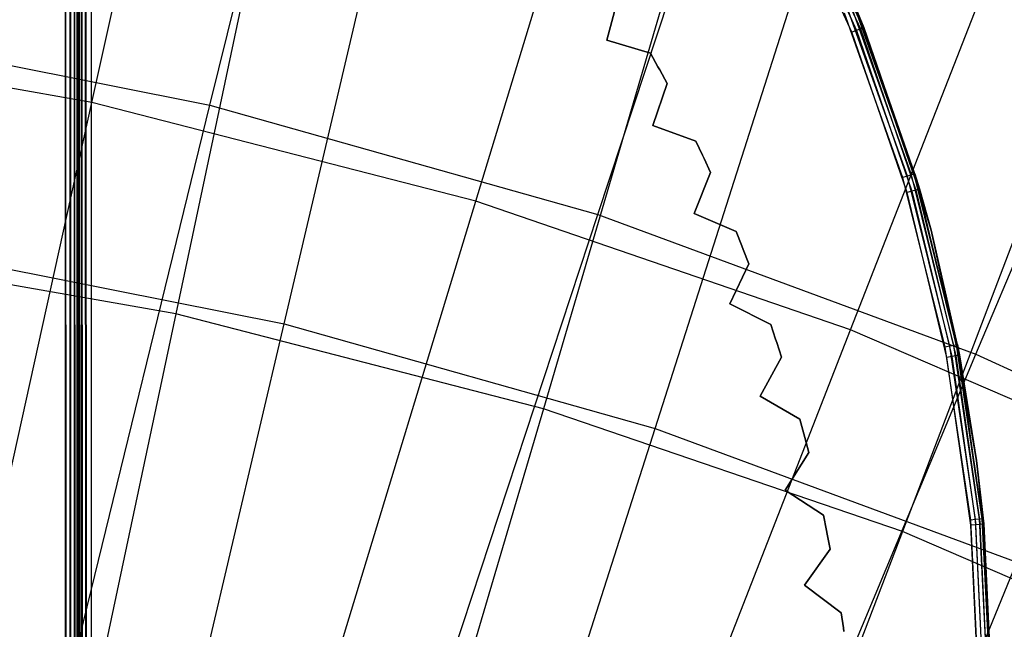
# Model space of a CAD drawing. Extents: x 0.05 to 6.09, y -3 to 3.03.
# Tile 99 of 124: x 3.36 to 3.66, y 1.38 to 1.57. Entities that reach past the tile are written whole.
import ezdxf

# ---------------------------------------------------------------- set-up
doc = ezdxf.new("R2010")
doc.units = 0
doc.header["$MEASUREMENT"] = 0
doc.layers.get('0').update_dxf_attribs({"color": 13, "linetype": 'CONTINUOUS'})

# ---------------------------------------------------------------- blocks, each defined once
blk = doc.blocks.new('PROFILE_SNOW_BALL_PLAFON_P')
at = {"color": 0}
for p, q in [((3.37562, -0.57605, 7.96267), (3.37562, 1.8359, 7.96267)), ((3.37562, -0.57605, 7.96267), (3.37562, 1.8359, 7.96267)), ((3.37704, -0.57657, 7.96237), (3.37562, 1.8359, 7.96267)), ((3.37704, -0.57657, 7.96237), (3.37562, 1.8359, 7.96267)), ((3.37704, -0.57657, 7.96237), (3.37713, 1.8359, 7.96237)), ((3.37704, -0.57657, 7.96237), (3.37713, 1.8359, 7.96237)), ((3.37823, -0.57702, 7.96152), (3.37713, 1.8359, 7.96237)), ((3.37823, -0.57702, 7.96152), (3.37713, 1.8359, 7.96237)), ((3.37823, -0.57702, 7.96152), (3.37841, 1.8359, 7.96152)), ((3.37823, -0.57702, 7.96152), (3.37841, 1.8359, 7.96152)), ((3.37926, -0.57605, 7.96024), (3.37841, 1.8359, 7.96152)), ((3.37926, -0.57605, 7.96024), (3.37841, 1.8359, 7.96152)), ((3.37926, -0.57605, 7.96024), (3.37926, 1.8359, 7.96024)), ((3.37926, -0.57605, 7.96024), (3.37926, 1.8359, 7.96024)), ((3.37956, 1.8359, 7.95874), (3.37956, -0.57605, 7.95874)), ((3.37956, 1.8359, 7.95874), (3.37956, -0.57605, 7.95874)), ((3.37956, -0.57605, 7.55519), (3.37956, 1.83589, 7.55512)), ((3.37956, -0.57605, 7.55519), (3.37956, 1.83589, 7.55512)), ((3.37986, 1.83555, 7.55367), (3.37956, -0.57605, 7.55519)), ((3.37986, 1.83555, 7.55367), (3.37956, -0.57605, 7.55519)), ((3.37986, 1.83555, 7.55367), (3.37974, -0.57585, 7.55401)), ((3.37986, 1.83555, 7.55367), (3.37974, -0.57585, 7.55401)), ((3.38025, -0.57528, 7.55297), (3.37986, 1.83555, 7.55367)), ((3.38025, -0.57528, 7.55297), (3.37986, 1.83555, 7.55367)), ((3.38025, -0.57528, 7.55297), (3.38054, 1.83479, 7.55259)), ((3.38025, -0.57528, 7.55297), (3.38054, 1.83479, 7.55259)), ((3.38105, -0.57438, 7.55211), (3.38054, 1.83479, 7.55259)), ((3.38105, -0.57438, 7.55211), (3.38054, 1.83479, 7.55259)), ((3.38214, -0.57312, 7.55149), (3.38054, 1.83479, 7.55259)), ((3.38214, -0.57312, 7.55149), (3.38054, 1.83479, 7.55259)), ((3.38214, -0.57312, 7.55149), (3.38179, 1.83337, 7.55164)), ((3.38214, -0.57312, 7.55149), (3.38179, 1.83337, 7.55164)), ((3.3835, -0.57156, 7.55126), (3.38179, 1.83337, 7.55164)), ((3.3835, -0.57156, 7.55126), (3.38179, 1.83337, 7.55164)), ((3.3835, 1.8314, 7.55126), (3.3835, -0.57156, 7.55126)), ((3.3835, 1.8314, 7.55126), (3.3835, -0.57156, 7.55126)), ((3.37926, 1.7422, 7.57637), (3.37926, 0.92238, 7.57637)), ((3.37926, 1.7422, 7.57637), (3.37926, 0.92238, 7.57637)), ((3.37926, 1.7422, 7.67808), (3.37926, 0.92238, 7.67808)), ((3.37926, 1.7422, 7.67808), (3.37926, 0.92238, 7.67808)), ((3.37956, 1.74371, 7.57486), (3.37956, 0.92087, 7.57486)), ((3.37956, 0.92087, 7.67959), (3.37956, 1.74371, 7.67959)), ((3.37956, 1.74371, 7.57486), (3.37956, 0.92087, 7.57486)), ((3.37956, 0.92087, 7.67959), (3.37956, 1.74371, 7.67959)), ((3.37562, 0.92481, 7.5788), (3.37562, 1.73977, 7.5788)), ((3.37562, 1.73977, 7.67565), (3.37562, 0.92481, 7.67565)), ((3.37562, 0.92481, 7.5788), (3.37562, 1.73977, 7.5788)), ((3.37562, 1.73977, 7.67565), (3.37562, 0.92481, 7.67565)), ((3.37713, 1.74007, 7.5785), (3.37713, 0.92451, 7.5785)), ((3.37713, 1.74007, 7.5785), (3.37713, 0.92451, 7.5785)), ((3.37713, 1.74007, 7.67595), (3.37713, 0.92451, 7.67595)), ((3.37713, 1.74007, 7.67595), (3.37713, 0.92451, 7.67595)), ((3.37841, 1.74093, 7.57765), (3.37841, 0.92366, 7.57765)), ((3.37841, 1.74093, 7.57765), (3.37841, 0.92366, 7.57765)), ((3.37841, 1.74093, 7.6768), (3.37841, 0.92366, 7.6768)), ((3.37841, 1.74093, 7.6768), (3.37841, 0.92366, 7.6768)), ((3.61625, 1.56156, 7.55126), (3.59478, 1.60874, 7.55126)), ((3.61625, 1.56156, 7.55126), (3.59478, 1.60874, 7.55126)), ((3.59612, 1.60943, 7.55096), (3.61765, 1.56212, 7.55096)), ((3.59612, 1.60943, 7.55096), (3.61765, 1.56212, 7.55096)), ((3.59726, 1.61002, 7.5501), (3.61884, 1.5626, 7.5501)), ((3.59726, 1.61002, 7.5501), (3.61884, 1.5626, 7.5501)), ((3.59802, 1.61041, 7.54882), (3.61963, 1.56291, 7.54882)), ((3.59802, 1.61041, 7.54882), (3.61963, 1.56291, 7.54882)), ((3.54477, 1.57222, 6.63931), (3.54124, 1.55914, 6.63931)), ((3.54124, 1.55914, 6.28498), (3.54477, 1.57222, 6.28498)), ((3.54477, 1.57222, 6.63931), (3.54124, 1.55914, 6.63931)), ((3.54124, 1.55914, 6.28498), (3.54477, 1.57222, 6.28498)), ((3.61385, 1.56747, 6.63931), (3.63179, 1.51715, 6.63931)), ((3.61385, 1.56747, 6.63931), (3.63179, 1.51715, 6.63931)), ((3.63323, 1.51758, 6.63961), (3.61525, 1.56805, 6.63961)), ((3.63323, 1.51758, 6.63961), (3.61525, 1.56805, 6.63961)), ((3.63446, 1.51795, 6.64046), (3.61643, 1.56854, 6.64046)), ((3.63446, 1.51795, 6.64046), (3.61643, 1.56854, 6.64046)), ((3.63527, 1.5182, 6.64174), (3.61722, 1.56886, 6.64174)), ((3.63527, 1.5182, 6.64174), (3.61722, 1.56886, 6.64174)), ((3.63556, 1.51828, 6.64325), (3.61749, 1.56898, 6.64325)), ((3.61749, 1.56898, 6.64325), (3.61991, 1.56302, 7.54732)), ((3.61749, 1.56898, 7.54732), (3.61991, 1.56302, 7.54732)), ((3.61749, 1.56898, 6.64325), (3.61991, 1.56302, 7.54732)), ((3.61749, 1.56898, 7.54732), (3.61963, 1.56291, 7.54882)), ((3.63556, 1.51828, 6.64325), (3.61749, 1.56898, 6.64325)), ((3.61765, 1.56212, 7.55096), (3.61625, 1.56156, 7.55126)), ((3.61765, 1.56212, 7.55096), (3.61625, 1.56156, 7.55126)), ((3.63315, 1.51256, 7.55126), (3.61625, 1.56156, 7.55126)), ((3.63315, 1.51256, 7.55126), (3.61625, 1.56156, 7.55126)), ((3.61884, 1.5626, 7.5501), (3.61765, 1.56212, 7.55096)), ((3.61884, 1.5626, 7.5501), (3.61765, 1.56212, 7.55096)), ((3.61765, 1.56212, 7.55096), (3.6346, 1.51298, 7.55096)), ((3.61765, 1.56212, 7.55096), (3.6346, 1.51298, 7.55096)), ((3.61963, 1.56291, 7.54882), (3.61884, 1.5626, 7.5501)), ((3.61963, 1.56291, 7.54882), (3.61884, 1.5626, 7.5501)), ((3.61884, 1.5626, 7.5501), (3.63583, 1.51334, 7.5501)), ((3.61884, 1.5626, 7.5501), (3.63583, 1.51334, 7.5501)), ((3.61991, 1.56302, 7.54732), (3.61963, 1.56291, 7.54882)), ((3.61963, 1.56291, 7.54882), (3.63665, 1.51358, 7.54882)), ((3.61963, 1.56291, 7.54882), (3.63665, 1.51358, 7.54882)), ((3.63556, 1.51828, 6.64325), (3.61991, 1.56302, 7.54732)), ((3.61991, 1.56302, 7.54732), (3.63693, 1.51367, 7.54732)), ((3.63556, 1.51828, 6.64325), (3.61991, 1.56302, 7.54732)), ((3.61991, 1.56302, 7.54732), (3.63693, 1.51367, 7.54732)), ((3.54124, 1.55914, 6.28498), (3.54124, 1.55914, 6.63931)), ((3.54124, 1.55914, 6.63931), (3.55465, 1.55519, 6.63931)), ((3.55465, 1.55519, 6.28498), (3.54124, 1.55914, 6.28498)), ((3.54124, 1.55914, 6.28498), (3.54124, 1.55914, 6.63931)), ((3.54124, 1.55914, 6.63931), (3.55465, 1.55519, 6.63931)), ((3.55465, 1.55519, 6.28498), (3.54124, 1.55914, 6.28498)), ((3.55465, 1.55519, 6.28498), (3.55465, 1.55519, 6.63931)), ((3.55465, 1.55519, 6.63931), (3.55692, 1.55104, 6.63931)), ((3.55692, 1.55104, 6.28498), (3.55465, 1.55519, 6.28498)), ((3.55465, 1.55519, 6.28498), (3.55465, 1.55519, 6.63931)), ((3.55465, 1.55519, 6.63931), (3.55692, 1.55104, 6.63931)), ((3.55692, 1.55104, 6.28498), (3.55465, 1.55519, 6.28498)), ((3.55692, 1.55104, 6.63931), (3.55692, 1.55104, 6.28498)), ((3.55746, 1.55005, 6.28498), (3.55692, 1.55104, 6.28498)), ((3.55692, 1.55104, 6.63931), (3.55692, 1.55104, 6.28498)), ((3.55692, 1.55104, 6.63931), (3.55746, 1.55005, 6.63931)), ((3.55692, 1.55104, 6.63931), (3.55746, 1.55005, 6.63931)), ((3.55746, 1.55005, 6.28498), (3.55692, 1.55104, 6.28498)), ((3.55746, 1.55005, 6.63931), (3.55746, 1.55005, 6.28498)), ((3.55746, 1.55005, 6.63931), (3.55746, 1.55005, 6.28498)), ((3.55746, 1.55005, 6.63931), (3.55969, 1.54588, 6.63931)), ((3.55969, 1.54588, 6.28498), (3.55746, 1.55005, 6.28498)), ((3.55746, 1.55005, 6.63931), (3.55969, 1.54588, 6.63931)), ((3.55969, 1.54588, 6.28498), (3.55746, 1.55005, 6.28498)), ((3.55969, 1.54588, 6.63931), (3.55539, 1.53303, 6.63931)), ((3.55539, 1.53303, 6.28498), (3.55969, 1.54588, 6.28498)), ((3.55969, 1.54588, 6.63931), (3.55539, 1.53303, 6.63931)), ((3.55539, 1.53303, 6.28498), (3.55969, 1.54588, 6.28498)), ((3.55969, 1.54588, 6.28498), (3.55969, 1.54588, 6.63931)), ((3.55969, 1.54588, 6.28498), (3.55969, 1.54588, 6.63931)), ((3.55539, 1.53303, 6.28498), (3.55539, 1.53303, 6.63931)), ((3.55539, 1.53303, 6.63931), (3.56854, 1.52829, 6.63931)), ((3.56854, 1.52829, 6.28498), (3.55539, 1.53303, 6.28498)), ((3.55539, 1.53303, 6.28498), (3.55539, 1.53303, 6.63931)), ((3.55539, 1.53303, 6.63931), (3.56854, 1.52829, 6.63931)), ((3.56854, 1.52829, 6.28498), (3.55539, 1.53303, 6.28498)), ((3.56854, 1.52829, 6.28498), (3.56854, 1.52829, 6.63931)), ((3.56854, 1.52829, 6.63931), (3.57057, 1.52402, 6.63931)), ((3.57057, 1.52402, 6.28498), (3.56854, 1.52829, 6.28498)), ((3.56854, 1.52829, 6.28498), (3.56854, 1.52829, 6.63931)), ((3.56854, 1.52829, 6.63931), (3.57057, 1.52402, 6.63931)), ((3.57057, 1.52402, 6.28498), (3.56854, 1.52829, 6.28498)), ((3.57057, 1.52402, 6.63931), (3.57057, 1.52402, 6.28498)), ((3.57104, 1.52299, 6.28498), (3.57057, 1.52402, 6.28498)), ((3.57057, 1.52402, 6.63931), (3.57057, 1.52402, 6.28498)), ((3.57057, 1.52402, 6.63931), (3.57104, 1.52299, 6.63931)), ((3.57057, 1.52402, 6.63931), (3.57104, 1.52299, 6.63931)), ((3.57104, 1.52299, 6.28498), (3.57057, 1.52402, 6.28498)), ((3.57104, 1.52299, 6.63931), (3.57104, 1.52299, 6.28498)), ((3.57104, 1.52299, 6.63931), (3.57104, 1.52299, 6.28498)), ((3.57104, 1.52299, 6.63931), (3.57302, 1.51869, 6.63931)), ((3.57302, 1.51869, 6.28498), (3.57104, 1.52299, 6.28498)), ((3.57104, 1.52299, 6.63931), (3.57302, 1.51869, 6.63931)), ((3.57302, 1.51869, 6.28498), (3.57104, 1.52299, 6.28498)), ((3.57302, 1.51869, 6.63931), (3.56797, 1.50612, 6.63931)), ((3.56797, 1.50612, 6.28498), (3.57302, 1.51869, 6.28498)), ((3.57302, 1.51869, 6.63931), (3.56797, 1.50612, 6.63931)), ((3.56797, 1.50612, 6.28498), (3.57302, 1.51869, 6.28498)), ((3.57302, 1.51869, 6.28498), (3.57302, 1.51869, 6.63931)), ((3.57302, 1.51869, 6.28498), (3.57302, 1.51869, 6.63931)), ((3.63556, 1.51828, 6.64325), (3.63527, 1.5182, 6.64174)), ((3.63556, 1.51828, 6.64325), (3.63527, 1.5182, 6.64174)), ((3.64047, 1.50102, 6.64325), (3.63556, 1.51828, 6.64325)), ((3.63556, 1.51828, 6.64325), (3.63693, 1.51367, 7.54732)), ((3.63556, 1.51828, 6.64325), (3.63693, 1.51367, 7.54732)), ((3.64047, 1.50102, 6.64325), (3.63556, 1.51828, 6.64325)), ((3.63323, 1.51758, 6.63961), (3.63179, 1.51715, 6.63931)), ((3.63323, 1.51758, 6.63961), (3.63179, 1.51715, 6.63931)), ((3.63179, 1.51715, 6.63931), (3.64473, 1.46531, 6.63931)), ((3.63179, 1.51715, 6.63931), (3.64473, 1.46531, 6.63931)), ((3.63446, 1.51795, 6.64046), (3.63323, 1.51758, 6.63961)), ((3.63446, 1.51795, 6.64046), (3.63323, 1.51758, 6.63961)), ((3.6462, 1.4656, 6.63961), (3.63323, 1.51758, 6.63961)), ((3.6462, 1.4656, 6.63961), (3.63323, 1.51758, 6.63961)), ((3.63527, 1.5182, 6.64174), (3.63446, 1.51795, 6.64046)), ((3.63527, 1.5182, 6.64174), (3.63446, 1.51795, 6.64046)), ((3.64746, 1.46585, 6.64046), (3.63446, 1.51795, 6.64046)), ((3.64746, 1.46585, 6.64046), (3.63446, 1.51795, 6.64046)), ((3.64047, 1.50102, 6.64325), (3.63527, 1.5182, 6.64174)), ((3.64047, 1.50102, 6.64325), (3.63527, 1.5182, 6.64174)), ((3.64829, 1.46601, 6.64174), (3.63527, 1.5182, 6.64174)), ((3.64829, 1.46601, 6.64174), (3.63527, 1.5182, 6.64174)), ((3.6346, 1.51298, 7.55096), (3.63315, 1.51256, 7.55126)), ((3.6346, 1.51298, 7.55096), (3.63315, 1.51256, 7.55126)), ((3.64534, 1.46218, 7.55126), (3.63315, 1.51256, 7.55126)), ((3.64534, 1.46218, 7.55126), (3.63315, 1.51256, 7.55126)), ((3.63583, 1.51334, 7.5501), (3.6346, 1.51298, 7.55096)), ((3.63583, 1.51334, 7.5501), (3.6346, 1.51298, 7.55096)), ((3.6346, 1.51298, 7.55096), (3.64682, 1.46246, 7.55096)), ((3.6346, 1.51298, 7.55096), (3.64682, 1.46246, 7.55096)), ((3.63665, 1.51358, 7.54882), (3.63583, 1.51334, 7.5501)), ((3.63665, 1.51358, 7.54882), (3.63583, 1.51334, 7.5501)), ((3.63583, 1.51334, 7.5501), (3.64807, 1.4627, 7.5501)), ((3.63583, 1.51334, 7.5501), (3.64807, 1.4627, 7.5501)), ((3.63693, 1.51367, 7.54732), (3.63665, 1.51358, 7.54882)), ((3.63693, 1.51367, 7.54732), (3.63665, 1.51358, 7.54882)), ((3.64047, 1.50102, 7.54732), (3.63665, 1.51358, 7.54882)), ((3.63665, 1.51358, 7.54882), (3.64891, 1.46286, 7.54882)), ((3.64047, 1.50102, 7.54732), (3.63665, 1.51358, 7.54882)), ((3.63665, 1.51358, 7.54882), (3.64891, 1.46286, 7.54882)), ((3.64047, 1.50102, 6.64325), (3.63693, 1.51367, 7.54732)), ((3.63693, 1.51367, 7.54732), (3.64047, 1.50102, 7.54732)), ((3.64047, 1.50102, 6.64325), (3.63693, 1.51367, 7.54732)), ((3.63693, 1.51367, 7.54732), (3.64047, 1.50102, 7.54732)), ((3.56797, 1.50612, 6.28498), (3.56797, 1.50612, 6.63931)), ((3.56797, 1.50612, 6.63931), (3.58081, 1.50061, 6.63931)), ((3.58081, 1.50061, 6.28498), (3.56797, 1.50612, 6.28498)), ((3.56797, 1.50612, 6.28498), (3.56797, 1.50612, 6.63931)), ((3.56797, 1.50612, 6.63931), (3.58081, 1.50061, 6.63931)), ((3.58081, 1.50061, 6.28498), (3.56797, 1.50612, 6.28498)), ((3.58081, 1.50061, 6.28498), (3.58081, 1.50061, 6.63931)), ((3.58081, 1.50061, 6.63931), (3.58258, 1.49623, 6.63931)), ((3.58258, 1.49623, 6.28498), (3.58081, 1.50061, 6.28498)), ((3.58081, 1.50061, 6.28498), (3.58081, 1.50061, 6.63931)), ((3.58081, 1.50061, 6.63931), (3.58258, 1.49623, 6.63931)), ((3.58258, 1.49623, 6.28498), (3.58081, 1.50061, 6.28498)), ((3.64859, 1.46607, 6.64325), (3.64047, 1.50102, 7.54732)), ((3.64047, 1.50102, 7.54732), (3.6492, 1.46292, 7.54732)), ((3.64859, 1.46607, 6.64325), (3.64047, 1.50102, 7.54732)), ((3.64859, 1.46607, 6.64325), (3.64047, 1.50102, 6.64325)), ((3.64047, 1.50102, 6.64325), (3.64047, 1.50102, 7.54732)), ((3.64047, 1.50102, 6.64325), (3.64047, 1.50102, 7.54732)), ((3.64891, 1.46286, 7.54882), (3.64047, 1.50102, 7.54732)), ((3.64047, 1.50102, 7.54732), (3.6492, 1.46292, 7.54732)), ((3.64891, 1.46286, 7.54882), (3.64047, 1.50102, 7.54732)), ((3.64047, 1.50102, 6.64325), (3.64829, 1.46601, 6.64174)), ((3.64047, 1.50102, 6.64325), (3.64829, 1.46601, 6.64174)), ((3.64859, 1.46607, 6.64325), (3.64047, 1.50102, 6.64325)), ((3.58258, 1.49623, 6.63931), (3.58258, 1.49623, 6.28498)), ((3.583, 1.49518, 6.28498), (3.58258, 1.49623, 6.28498)), ((3.58258, 1.49623, 6.63931), (3.58258, 1.49623, 6.28498)), ((3.58258, 1.49623, 6.63931), (3.583, 1.49518, 6.63931)), ((3.58258, 1.49623, 6.63931), (3.583, 1.49518, 6.63931)), ((3.583, 1.49518, 6.28498), (3.58258, 1.49623, 6.28498)), ((3.583, 1.49518, 6.63931), (3.583, 1.49518, 6.28498)), ((3.583, 1.49518, 6.63931), (3.583, 1.49518, 6.28498)), ((3.583, 1.49518, 6.63931), (3.58471, 1.49077, 6.63931)), ((3.58471, 1.49077, 6.28498), (3.583, 1.49518, 6.28498)), ((3.583, 1.49518, 6.63931), (3.58471, 1.49077, 6.63931)), ((3.58471, 1.49077, 6.28498), (3.583, 1.49518, 6.28498)), ((3.58471, 1.49077, 6.63931), (3.57893, 1.47852, 6.63931)), ((3.57893, 1.47852, 6.28498), (3.58471, 1.49077, 6.28498)), ((3.58471, 1.49077, 6.63931), (3.57893, 1.47852, 6.63931)), ((3.57893, 1.47852, 6.28498), (3.58471, 1.49077, 6.28498)), ((3.58471, 1.49077, 6.28498), (3.58471, 1.49077, 6.63931)), ((3.58471, 1.49077, 6.28498), (3.58471, 1.49077, 6.63931)), ((3.57893, 1.47852, 6.28498), (3.57893, 1.47852, 6.63931)), ((3.57893, 1.47852, 6.63931), (3.59143, 1.47225, 6.63931)), ((3.59143, 1.47225, 6.28498), (3.57893, 1.47852, 6.28498)), ((3.57893, 1.47852, 6.28498), (3.57893, 1.47852, 6.63931)), ((3.57893, 1.47852, 6.63931), (3.59143, 1.47225, 6.63931)), ((3.59143, 1.47225, 6.28498), (3.57893, 1.47852, 6.28498)), ((3.59143, 1.47225, 6.28498), (3.59143, 1.47225, 6.63931)), ((3.59143, 1.47225, 6.63931), (3.59293, 1.46778, 6.63931)), ((3.59293, 1.46778, 6.28498), (3.59143, 1.47225, 6.28498)), ((3.59143, 1.47225, 6.28498), (3.59143, 1.47225, 6.63931)), ((3.59143, 1.47225, 6.63931), (3.59293, 1.46778, 6.63931)), ((3.59293, 1.46778, 6.28498), (3.59143, 1.47225, 6.28498)), ((3.59293, 1.46778, 6.63931), (3.59293, 1.46778, 6.28498)), ((3.59328, 1.4667, 6.28498), (3.59293, 1.46778, 6.28498)), ((3.59293, 1.46778, 6.63931), (3.59293, 1.46778, 6.28498)), ((3.59293, 1.46778, 6.63931), (3.59328, 1.4667, 6.63931)), ((3.59293, 1.46778, 6.63931), (3.59328, 1.4667, 6.63931)), ((3.59328, 1.4667, 6.28498), (3.59293, 1.46778, 6.28498)), ((3.59328, 1.4667, 6.63931), (3.59328, 1.4667, 6.28498)), ((3.59328, 1.4667, 6.63931), (3.59328, 1.4667, 6.28498)), ((3.59328, 1.4667, 6.63931), (3.59474, 1.4622, 6.63931)), ((3.59474, 1.4622, 6.28498), (3.59328, 1.4667, 6.28498)), ((3.59328, 1.4667, 6.63931), (3.59474, 1.4622, 6.63931)), ((3.59474, 1.4622, 6.28498), (3.59328, 1.4667, 6.28498)), ((3.6462, 1.4656, 6.63961), (3.64473, 1.46531, 6.63931)), ((3.6462, 1.4656, 6.63961), (3.64473, 1.46531, 6.63931)), ((3.64473, 1.46531, 6.63931), (3.65254, 1.41245, 6.63931)), ((3.64473, 1.46531, 6.63931), (3.65254, 1.41245, 6.63931)), ((3.64746, 1.46585, 6.64046), (3.6462, 1.4656, 6.63961)), ((3.64746, 1.46585, 6.64046), (3.6462, 1.4656, 6.63961)), ((3.65404, 1.4126, 6.63961), (3.6462, 1.4656, 6.63961)), ((3.65404, 1.4126, 6.63961), (3.6462, 1.4656, 6.63961)), ((3.64829, 1.46601, 6.64174), (3.64746, 1.46585, 6.64046)), ((3.64829, 1.46601, 6.64174), (3.64746, 1.46585, 6.64046)), ((3.65531, 1.41272, 6.64046), (3.64746, 1.46585, 6.64046)), ((3.65531, 1.41272, 6.64046), (3.64746, 1.46585, 6.64046)), ((3.64859, 1.46607, 6.64325), (3.64829, 1.46601, 6.64174)), ((3.64859, 1.46607, 6.64325), (3.64829, 1.46601, 6.64174)), ((3.65616, 1.41281, 6.64174), (3.64829, 1.46601, 6.64174)), ((3.64829, 1.46601, 6.64174), (3.65441, 1.43066, 6.64325)), ((3.64829, 1.46601, 6.64174), (3.65441, 1.43066, 6.64325)), ((3.65616, 1.41281, 6.64174), (3.64829, 1.46601, 6.64174)), ((3.65441, 1.43066, 6.64325), (3.64859, 1.46607, 6.64325)), ((3.64859, 1.46607, 6.64325), (3.6492, 1.46292, 7.54732)), ((3.64859, 1.46607, 6.64325), (3.6492, 1.46292, 7.54732)), ((3.65441, 1.43066, 6.64325), (3.64859, 1.46607, 6.64325)), ((3.59474, 1.4622, 6.63931), (3.58823, 1.45031, 6.63931)), ((3.58823, 1.45031, 6.28498), (3.59474, 1.4622, 6.28498)), ((3.59474, 1.4622, 6.63931), (3.58823, 1.45031, 6.63931)), ((3.58823, 1.45031, 6.28498), (3.59474, 1.4622, 6.28498)), ((3.59474, 1.4622, 6.28498), (3.59474, 1.4622, 6.63931)), ((3.59474, 1.4622, 6.28498), (3.59474, 1.4622, 6.63931)), ((3.64682, 1.46246, 7.55096), (3.64534, 1.46218, 7.55126)), ((3.64682, 1.46246, 7.55096), (3.64534, 1.46218, 7.55126)), ((3.65269, 1.41086, 7.55126), (3.64534, 1.46218, 7.55126)), ((3.65269, 1.41086, 7.55126), (3.64534, 1.46218, 7.55126)), ((3.64807, 1.4627, 7.5501), (3.64682, 1.46246, 7.55096)), ((3.64807, 1.4627, 7.5501), (3.64682, 1.46246, 7.55096)), ((3.64682, 1.46246, 7.55096), (3.65419, 1.41101, 7.55096)), ((3.64682, 1.46246, 7.55096), (3.65419, 1.41101, 7.55096)), ((3.64891, 1.46286, 7.54882), (3.64807, 1.4627, 7.5501)), ((3.64891, 1.46286, 7.54882), (3.64807, 1.4627, 7.5501)), ((3.64807, 1.4627, 7.5501), (3.65546, 1.41113, 7.5501)), ((3.64807, 1.4627, 7.5501), (3.65546, 1.41113, 7.5501)), ((3.6492, 1.46292, 7.54732), (3.64891, 1.46286, 7.54882)), ((3.6492, 1.46292, 7.54732), (3.64891, 1.46286, 7.54882)), ((3.65441, 1.43066, 7.54732), (3.64891, 1.46286, 7.54882)), ((3.64891, 1.46286, 7.54882), (3.65631, 1.41121, 7.54882)), ((3.65441, 1.43066, 7.54732), (3.64891, 1.46286, 7.54882)), ((3.64891, 1.46286, 7.54882), (3.65631, 1.41121, 7.54882)), ((3.65441, 1.43066, 6.64325), (3.6492, 1.46292, 7.54732)), ((3.6492, 1.46292, 7.54732), (3.65441, 1.43066, 7.54732)), ((3.65441, 1.43066, 6.64325), (3.6492, 1.46292, 7.54732)), ((3.6492, 1.46292, 7.54732), (3.65441, 1.43066, 7.54732)), ((3.58823, 1.45031, 6.28498), (3.58823, 1.45031, 6.63931)), ((3.58823, 1.45031, 6.63931), (3.60034, 1.44332, 6.63931)), ((3.60034, 1.44332, 6.28498), (3.58823, 1.45031, 6.28498)), ((3.58823, 1.45031, 6.28498), (3.58823, 1.45031, 6.63931)), ((3.58823, 1.45031, 6.63931), (3.60034, 1.44332, 6.63931)), ((3.60034, 1.44332, 6.28498), (3.58823, 1.45031, 6.28498)), ((3.60034, 1.44332, 6.28498), (3.60034, 1.44332, 6.63931)), ((3.60034, 1.44332, 6.63931), (3.60157, 1.43876, 6.63931)), ((3.60157, 1.43876, 6.28498), (3.60034, 1.44332, 6.28498)), ((3.60034, 1.44332, 6.28498), (3.60034, 1.44332, 6.63931)), ((3.60034, 1.44332, 6.63931), (3.60157, 1.43876, 6.63931)), ((3.60157, 1.43876, 6.28498), (3.60034, 1.44332, 6.28498)), ((3.60157, 1.43876, 6.63931), (3.60157, 1.43876, 6.28498)), ((3.60186, 1.43767, 6.28498), (3.60157, 1.43876, 6.28498)), ((3.60157, 1.43876, 6.63931), (3.60157, 1.43876, 6.28498)), ((3.60157, 1.43876, 6.63931), (3.60186, 1.43767, 6.63931)), ((3.60157, 1.43876, 6.63931), (3.60186, 1.43767, 6.63931)), ((3.60186, 1.43767, 6.28498), (3.60157, 1.43876, 6.28498)), ((3.60186, 1.43767, 6.63931), (3.60186, 1.43767, 6.28498)), ((3.60186, 1.43767, 6.63931), (3.60186, 1.43767, 6.28498)), ((3.60186, 1.43767, 6.63931), (3.60305, 1.43309, 6.63931)), ((3.60305, 1.43309, 6.28498), (3.60186, 1.43767, 6.28498)), ((3.60186, 1.43767, 6.63931), (3.60305, 1.43309, 6.63931)), ((3.60305, 1.43309, 6.28498), (3.60186, 1.43767, 6.28498)), ((3.60305, 1.43309, 6.63931), (3.59585, 1.42161, 6.63931)), ((3.59585, 1.42161, 6.28498), (3.60305, 1.43309, 6.28498)), ((3.60305, 1.43309, 6.63931), (3.59585, 1.42161, 6.63931)), ((3.59585, 1.42161, 6.28498), (3.60305, 1.43309, 6.28498)), ((3.60305, 1.43309, 6.28498), (3.60305, 1.43309, 6.63931)), ((3.60305, 1.43309, 6.28498), (3.60305, 1.43309, 6.63931)), ((3.65646, 1.41284, 6.64325), (3.65441, 1.43066, 7.54732)), ((3.65441, 1.43066, 7.54732), (3.65661, 1.41124, 7.54732)), ((3.65646, 1.41284, 6.64325), (3.65441, 1.43066, 7.54732)), ((3.65646, 1.41284, 6.64325), (3.65441, 1.43066, 6.64325)), ((3.65441, 1.43066, 6.64325), (3.65441, 1.43066, 7.54732)), ((3.65441, 1.43066, 6.64325), (3.65441, 1.43066, 7.54732)), ((3.65441, 1.43066, 7.54732), (3.65661, 1.41124, 7.54732)), ((3.65441, 1.43066, 7.54732), (3.65631, 1.41121, 7.54882)), ((3.65441, 1.43066, 7.54732), (3.65631, 1.41121, 7.54882)), ((3.65441, 1.43066, 6.64325), (3.65616, 1.41281, 6.64174)), ((3.65646, 1.41284, 6.64325), (3.65441, 1.43066, 6.64325)), ((3.65441, 1.43066, 6.64325), (3.65616, 1.41281, 6.64174)), ((3.59585, 1.42161, 6.28498), (3.59585, 1.42161, 6.63931)), ((3.59585, 1.42161, 6.63931), (3.60752, 1.41391, 6.63931)), ((3.60752, 1.41391, 6.28498), (3.59585, 1.42161, 6.28498)), ((3.59585, 1.42161, 6.28498), (3.59585, 1.42161, 6.63931)), ((3.59585, 1.42161, 6.63931), (3.60752, 1.41391, 6.63931)), ((3.60752, 1.41391, 6.28498), (3.59585, 1.42161, 6.28498)), ((3.60752, 1.41391, 6.28498), (3.60752, 1.41391, 6.63931)), ((3.60752, 1.41391, 6.63931), (3.60848, 1.40929, 6.63931)), ((3.60848, 1.40929, 6.28498), (3.60752, 1.41391, 6.28498)), ((3.60752, 1.41391, 6.28498), (3.60752, 1.41391, 6.63931)), ((3.60752, 1.41391, 6.63931), (3.60848, 1.40929, 6.63931)), ((3.60848, 1.40929, 6.28498), (3.60752, 1.41391, 6.28498)), ((3.65646, 1.41284, 6.64325), (3.65616, 1.41281, 6.64174)), ((3.65646, 1.41284, 6.64325), (3.65616, 1.41281, 6.64174)), ((3.65909, 1.35909, 6.64325), (3.65646, 1.41284, 6.64325)), ((3.65646, 1.41284, 6.64325), (3.65661, 1.41124, 7.54732)), ((3.65646, 1.41284, 6.64325), (3.65661, 1.41124, 7.54732)), ((3.65909, 1.35909, 6.64325), (3.65646, 1.41284, 6.64325)), ((3.65404, 1.4126, 6.63961), (3.65254, 1.41245, 6.63931)), ((3.65404, 1.4126, 6.63961), (3.65254, 1.41245, 6.63931)), ((3.65254, 1.41245, 6.63931), (3.65515, 1.35909, 6.63931)), ((3.65254, 1.41245, 6.63931), (3.65515, 1.35909, 6.63931)), ((3.65419, 1.41101, 7.55096), (3.65269, 1.41086, 7.55126)), ((3.65419, 1.41101, 7.55096), (3.65269, 1.41086, 7.55126)), ((3.65515, 1.35909, 7.55126), (3.65269, 1.41086, 7.55126)), ((3.65515, 1.35909, 7.55126), (3.65269, 1.41086, 7.55126)), ((3.65531, 1.41272, 6.64046), (3.65404, 1.4126, 6.63961)), ((3.65531, 1.41272, 6.64046), (3.65404, 1.4126, 6.63961)), ((3.65666, 1.35909, 6.63961), (3.65404, 1.4126, 6.63961)), ((3.65666, 1.35909, 6.63961), (3.65404, 1.4126, 6.63961)), ((3.65546, 1.41113, 7.5501), (3.65419, 1.41101, 7.55096)), ((3.65546, 1.41113, 7.5501), (3.65419, 1.41101, 7.55096)), ((3.65666, 1.35909, 7.55096), (3.65419, 1.41101, 7.55096)), ((3.65666, 1.35909, 7.55096), (3.65419, 1.41101, 7.55096)), ((3.65616, 1.41281, 6.64174), (3.65531, 1.41272, 6.64046)), ((3.65616, 1.41281, 6.64174), (3.65531, 1.41272, 6.64046)), ((3.65793, 1.35909, 6.64046), (3.65531, 1.41272, 6.64046)), ((3.65793, 1.35909, 6.64046), (3.65531, 1.41272, 6.64046)), ((3.65631, 1.41121, 7.54882), (3.65546, 1.41113, 7.5501)), ((3.65631, 1.41121, 7.54882), (3.65546, 1.41113, 7.5501)), ((3.65793, 1.35909, 7.5501), (3.65546, 1.41113, 7.5501)), ((3.65793, 1.35909, 7.5501), (3.65546, 1.41113, 7.5501)), ((3.65879, 1.35909, 6.64174), (3.65616, 1.41281, 6.64174)), ((3.65879, 1.35909, 6.64174), (3.65616, 1.41281, 6.64174)), ((3.65661, 1.41124, 7.54732), (3.65631, 1.41121, 7.54882)), ((3.65661, 1.41124, 7.54732), (3.65631, 1.41121, 7.54882)), ((3.65879, 1.35909, 7.54882), (3.65631, 1.41121, 7.54882)), ((3.65879, 1.35909, 7.54882), (3.65631, 1.41121, 7.54882)), ((3.65909, 1.35909, 6.64325), (3.65661, 1.41124, 7.54732)), ((3.65661, 1.41124, 7.54732), (3.65909, 1.35909, 7.54732)), ((3.65909, 1.35909, 6.64325), (3.65661, 1.41124, 7.54732)), ((3.65661, 1.41124, 7.54732), (3.65909, 1.35909, 7.54732)), ((3.60848, 1.40929, 6.63931), (3.60848, 1.40929, 6.28498)), ((3.60871, 1.40818, 6.28498), (3.60848, 1.40929, 6.28498)), ((3.60848, 1.40929, 6.63931), (3.60848, 1.40929, 6.28498)), ((3.60848, 1.40929, 6.63931), (3.60871, 1.40818, 6.63931)), ((3.60848, 1.40929, 6.63931), (3.60871, 1.40818, 6.63931)), ((3.60871, 1.40818, 6.28498), (3.60848, 1.40929, 6.28498)), ((3.60871, 1.40818, 6.63931), (3.60871, 1.40818, 6.28498)), ((3.60962, 1.40354, 6.63931), (3.60871, 1.40818, 6.63931)), ((3.60871, 1.40818, 6.28498), (3.60962, 1.40354, 6.28498)), ((3.60871, 1.40818, 6.63931), (3.60871, 1.40818, 6.28498)), ((3.60962, 1.40354, 6.63931), (3.60871, 1.40818, 6.63931)), ((3.60871, 1.40818, 6.28498), (3.60962, 1.40354, 6.28498)), ((3.60175, 1.3925, 6.63931), (3.60962, 1.40354, 6.63931)), ((3.60962, 1.40354, 6.28498), (3.60175, 1.3925, 6.28498)), ((3.60175, 1.3925, 6.63931), (3.60962, 1.40354, 6.63931)), ((3.60962, 1.40354, 6.28498), (3.60175, 1.3925, 6.28498)), ((3.60962, 1.40354, 6.28498), (3.60962, 1.40354, 6.63931)), ((3.60962, 1.40354, 6.28498), (3.60962, 1.40354, 6.63931)), ((3.61295, 1.38413, 6.63931), (3.60175, 1.3925, 6.63931)), ((3.60175, 1.3925, 6.28498), (3.61295, 1.38413, 6.28498)), ((3.60175, 1.3925, 6.28498), (3.60175, 1.3925, 6.63931)), ((3.61295, 1.38413, 6.63931), (3.60175, 1.3925, 6.63931)), ((3.60175, 1.3925, 6.28498), (3.61295, 1.38413, 6.28498)), ((3.60175, 1.3925, 6.28498), (3.60175, 1.3925, 6.63931)), ((3.61364, 1.37945, 6.63931), (3.61295, 1.38413, 6.63931)), ((3.61295, 1.38413, 6.28498), (3.61364, 1.37945, 6.28498)), ((3.61295, 1.38413, 6.28498), (3.61295, 1.38413, 6.63931)), ((3.61364, 1.37945, 6.63931), (3.61295, 1.38413, 6.63931)), ((3.61295, 1.38413, 6.28498), (3.61364, 1.37945, 6.28498)), ((3.61295, 1.38413, 6.28498), (3.61295, 1.38413, 6.63931)), ((3.61379, 1.37833, 6.28498), (3.61364, 1.37945, 6.28498)), ((3.61364, 1.37945, 6.28498), (3.61364, 1.37945, 6.63931)), ((3.61364, 1.37945, 6.63931), (3.61379, 1.37833, 6.63931)), ((3.61364, 1.37945, 6.63931), (3.61379, 1.37833, 6.63931)), ((3.61379, 1.37833, 6.28498), (3.61364, 1.37945, 6.28498)), ((3.61364, 1.37945, 6.28498), (3.61364, 1.37945, 6.63931))]:
    blk.add_line(p, q, dxfattribs=at)
blk = doc.blocks.new('GRUPUJ_1')
at = {"color": 0}
for p, q in [((3.32924, 4.54473, 0.48938), (3.37145, 4.73499, 0.62387)), ((3.32924, 4.54473, 0.48938), (3.37145, 4.73499, 0.62387)), ((3.36534, 4.54389, 0.55083), (3.41164, 4.73242, 0.69)), ((3.36534, 4.54389, 0.55083), (3.41164, 4.73242, 0.69)), ((3.44663, 4.51449, 0.48851), (3.50346, 4.70098, 0.62289)), ((3.44663, 4.51449, 0.48851), (3.50346, 4.70098, 0.62289)), ((3.48401, 4.51042, 0.54995), (3.54496, 4.69482, 0.68901)), ((3.48401, 4.51042, 0.54995), (3.54496, 4.69482, 0.68901)), ((3.39585, 4.67351, 5.71024), (3.35491, 4.48005, 5.84048)), ((3.39585, 4.67351, 5.71024), (3.35491, 4.48005, 5.84048)), ((3.38807, 4.47703, 5.78014), (3.43318, 4.66907, 5.64543)), ((3.38807, 4.47703, 5.78014), (3.43318, 4.66907, 5.64543)), ((3.56133, 4.47524, 0.48766), (3.63245, 4.65685, 0.62193)), ((3.56133, 4.47524, 0.48766), (3.63245, 4.65685, 0.62193)), ((3.59969, 4.46774, 0.54909), (3.67492, 4.64687, 0.68804)), ((3.59969, 4.46774, 0.54909), (3.67492, 4.64687, 0.68804)), ((3.52314, 4.64072, 5.7093), (3.46734, 4.45109, 5.83965)), ((3.52314, 4.64072, 5.7093), (3.46734, 4.45109, 5.83965)), ((3.50155, 4.44503, 5.77929), (3.56158, 4.63285, 5.64448)), ((3.50155, 4.44503, 5.77929), (3.56158, 4.63285, 5.64448)), ((3.64751, 4.59816, 5.70837), (3.57718, 4.4135, 5.83883)), ((3.64751, 4.59816, 5.70837), (3.57718, 4.4135, 5.83883)), ((3.24441, 4.56794, 0.55172), (3.36534, 4.54389, 0.55083)), ((3.24441, 4.56794, 0.55172), (3.36534, 4.54389, 0.55083)), ((3.32924, 4.54473, 0.48938), (3.20985, 4.56578, 0.49027)), ((3.32924, 4.54473, 0.48938), (3.20985, 4.56578, 0.49027)), ((3.28511, 4.34511, 0.36992), (3.32924, 4.54473, 0.48938)), ((3.28511, 4.34511, 0.36992), (3.32924, 4.54473, 0.48938)), ((3.31679, 4.3455, 0.42696), (3.36534, 4.54389, 0.55083)), ((3.31679, 4.3455, 0.42696), (3.36534, 4.54389, 0.55083)), ((3.44663, 4.51449, 0.48851), (3.32924, 4.54473, 0.48938)), ((3.44663, 4.51449, 0.48851), (3.32924, 4.54473, 0.48938)), ((3.36534, 4.54389, 0.55083), (3.48401, 4.51042, 0.54995)), ((3.36534, 4.54389, 0.55083), (3.48401, 4.51042, 0.54995)), ((3.38717, 4.31882, 0.36916), (3.44663, 4.51449, 0.48851)), ((3.38717, 4.31882, 0.36916), (3.44663, 4.51449, 0.48851)), ((3.56133, 4.47524, 0.48766), (3.44663, 4.51449, 0.48851)), ((3.56133, 4.47524, 0.48766), (3.44663, 4.51449, 0.48851)), ((3.42005, 4.31638, 0.4262), (3.48401, 4.51042, 0.54995)), ((3.42005, 4.31638, 0.4262), (3.48401, 4.51042, 0.54995)), ((3.48401, 4.51042, 0.54995), (3.59969, 4.46774, 0.54909)), ((3.48401, 4.51042, 0.54995), (3.59969, 4.46774, 0.54909)), ((3.35491, 4.48005, 5.84048), (3.24058, 4.50021, 5.84133)), ((3.35491, 4.48005, 5.84048), (3.24058, 4.50021, 5.84133)), ((3.27244, 4.50003, 5.78099), (3.38807, 4.47703, 5.78014)), ((3.27244, 4.50003, 5.78099), (3.38807, 4.47703, 5.78014)), ((3.35491, 4.48005, 5.84048), (3.31191, 4.27759, 5.9555)), ((3.35491, 4.48005, 5.84048), (3.31191, 4.27759, 5.9555)), ((3.46734, 4.45109, 5.83965), (3.35491, 4.48005, 5.84048)), ((3.46734, 4.45109, 5.83965), (3.35491, 4.48005, 5.84048)), ((3.34058, 4.27553, 5.8993), (3.38807, 4.47703, 5.78014)), ((3.34058, 4.27553, 5.8993), (3.38807, 4.47703, 5.78014)), ((3.38807, 4.47703, 5.78014), (3.50155, 4.44503, 5.77929)), ((3.38807, 4.47703, 5.78014), (3.50155, 4.44503, 5.77929)), ((3.48688, 4.2847, 0.36842), (3.56133, 4.47524, 0.48766)), ((3.48688, 4.2847, 0.36842), (3.56133, 4.47524, 0.48766)), ((3.67265, 4.42723, 0.48684), (3.56133, 4.47524, 0.48766)), ((3.67265, 4.42723, 0.48684), (3.56133, 4.47524, 0.48766)), ((3.5207, 4.27924, 0.42545), (3.59969, 4.46774, 0.54909)), ((3.5207, 4.27924, 0.42545), (3.59969, 4.46774, 0.54909)), ((3.59969, 4.46774, 0.54909), (3.71167, 4.41612, 0.54826)), ((3.59969, 4.46774, 0.54909), (3.71167, 4.41612, 0.54826)), ((3.46734, 4.45109, 5.83965), (3.40878, 4.25264, 5.95479)), ((3.46734, 4.45109, 5.83965), (3.40878, 4.25264, 5.95479)), ((3.57718, 4.4135, 5.83883), (3.46734, 4.45109, 5.83965)), ((3.57718, 4.4135, 5.83883), (3.46734, 4.45109, 5.83965)), ((3.4384, 4.24795, 5.89858), (3.50155, 4.44503, 5.77929)), ((3.4384, 4.24795, 5.89858), (3.50155, 4.44503, 5.77929)), ((3.50155, 4.44503, 5.77929), (3.61216, 4.40422, 5.77847)), ((3.50155, 4.44503, 5.77929), (3.61216, 4.40422, 5.77847)), ((3.57718, 4.4135, 5.83883), (3.50342, 4.22026, 5.95408)), ((3.57718, 4.4135, 5.83883), (3.50342, 4.22026, 5.95408)), ((3.68378, 4.36752, 5.83804), (3.57718, 4.4135, 5.83883)), ((3.68378, 4.36752, 5.83804), (3.57718, 4.4135, 5.83883)), ((3.53375, 4.21277, 5.89787), (3.61216, 4.40422, 5.77847)), ((3.53375, 4.21277, 5.89787), (3.61216, 4.40422, 5.77847))]:
    blk.add_line(p, q, dxfattribs=at)
blk.add_blockref('PROFILE_SNOW_BALL_PLAFON_P', (-0.05452, 3.0046, -0.05645), dxfattribs=at)

msp = doc.modelspace()

# ---------------------------------------------------------------- block references
at = {"color": 0}
msp.add_blockref('GRUPUJ_1', (0.05452, -3.0046, 0.05645), dxfattribs=at)

doc.saveas('drawing.dxf')
